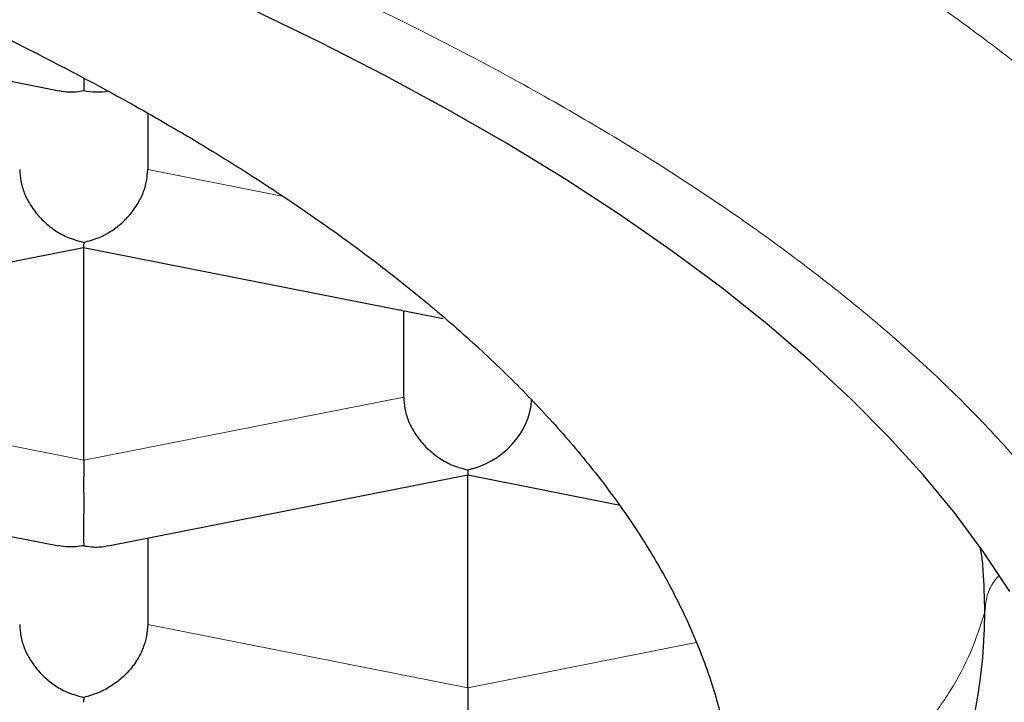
# Model space of a CAD drawing. Header units: millimetres. Extents: x 8 to 701, y 12 to 648.
# Tile 199 of 205: x 337.42 to 339.35, y 588.04 to 589.37. Entities that reach past the tile are written whole.
import ezdxf

# ---------------------------------------------------------------- set-up
doc = ezdxf.new("R2010")
doc.units = ezdxf.units.MM

msp = doc.modelspace()

# ---------------------------------------------------------------- linework, layer by layer
at = {"color": 7, "linetype": 'Continuous', "lineweight": 30}
for p, q in [((336.7982, 589.3693), (337.5004, 589.2306)), ((337.5485, 589.2548), (337.5485, 589.231)), ((337.6735, 589.1865), (337.6735, 589.077)), ((336.8466, 588.7863), (337.5484, 588.9249)), ((337.5482, 588.925), (338.2504, 588.7863)), ((337.5485, 588.5093), (337.5485, 588.9249)), ((338.1735, 588.6327), (338.1735, 588.8015)), ((336.7982, 588.4807), (337.5, 588.3421)), ((337.5966, 588.342), (338.2985, 588.4806)), ((338.2985, 588.4905), (338.2985, 588.4806)), ((338.2985, 588.4806), (338.5933, 588.4224)), ((338.2985, 588.065), (338.2985, 588.4806)), ((337.6735, 588.3572), (337.6735, 588.1884)), ((338.2985, 588.065), (338.2985, 587.8982))]:
    msp.add_line(p, q, dxfattribs=at)
at = {"color": 252, "linetype": 'Continuous', "lineweight": 0}
for p, q in [((337.9363, 589.0251), (337.6735, 589.077)), ((337.5485, 588.5093), (336.9235, 588.6327)), ((337.5485, 588.5093), (338.1735, 588.6327)), ((338.2985, 588.065), (337.6735, 588.1884)), ((338.2985, 588.065), (338.7448, 588.1531))]:
    msp.add_line(p, q, dxfattribs=at)
at = {"color": 7, "linetype": 'Continuous', "lineweight": 30, "flags": 128}
msp.add_lwpolyline([(339.3573, 588.2527), (339.3068, 588.3292), (339.2504, 588.4051), (339.1882, 588.4805), (339.1203, 588.5553), (339.0466, 588.6295), (338.9674, 588.703), (338.8825, 588.7758), (338.792, 588.8478), (338.6961, 588.9189), (338.5948, 588.9892), (338.4882, 589.0585), (338.3762, 589.1269), (338.2591, 589.1942), (338.1369, 589.2605), (338.0096, 589.3256), (337.8774, 589.3896)], dxfattribs=at)
at = {"color": 7, "linetype": 'Continuous', "lineweight": 30}
for centre, major_axis, start_param, end_param in [((337.5485, 589.3485), (0.1041, -0.0856), 5.298856, 5.696719), ((338.2985, 588.608), (0.1041, 0.0856), 4.125922, 5.650871)]:
    msp.add_ellipse(centre, major_axis=major_axis, ratio=0.808487, start_param=start_param, end_param=end_param, dxfattribs=at)
at = {"color": 252, "linetype": 'Continuous', "lineweight": 0}
for points, knots in [([(333.8734, 591.026), (333.9411, 591.0179), (334.1105, 590.9978), (334.3833, 590.9606), (334.6916, 590.9147), (335.0006, 590.8639), (335.3039, 590.8094), (335.6012, 590.751), (335.892, 590.689), (336.1706, 590.6246), (336.437, 590.5582), (336.6914, 590.49), (336.9388, 590.4189), (337.1789, 590.3449), (337.416, 590.2666), (337.6493, 590.1838), (337.878, 590.0964), (338.0972, 590.0063), (338.3065, 589.9135), (338.5058, 589.8181), (338.6912, 589.7222), (338.863, 589.6259), (339.0218, 589.5297), (339.1707, 589.4316), (339.3097, 589.3318), (339.4411, 589.2284), (339.5641, 589.1214), (339.6776, 589.0107), (339.7793, 588.8988), (339.8689, 588.7856), (339.9462, 588.6714), (340.0101, 588.5585), (340.0612, 588.4471), (340.1002, 588.3374), (340.1279, 588.2273), (340.1453, 588.1169), (340.1474, 588.0432), (340.1485, 588.0064)], [0, 0, 0, 0, 0.018613, 0.04658, 0.076242, 0.105904, 0.135566, 0.165228, 0.19489, 0.224551, 0.252518, 0.280486, 0.308453, 0.33642, 0.364387, 0.394049, 0.423711, 0.453372, 0.483034, 0.512696, 0.542358, 0.570325, 0.598292, 0.626259, 0.654226, 0.682193, 0.711855, 0.741517, 0.771179, 0.800841, 0.830503, 0.860165, 0.888132, 0.916099, 0.944066, 0.972033, 1, 1, 1, 1]), ([(321.8485, 587.6305), (321.8496, 587.668), (321.8519, 587.7427), (321.8705, 587.8547), (321.9003, 587.9663), (321.9424, 588.0776), (321.9964, 588.1884), (322.0609, 588.2964), (322.135, 588.4013), (322.218, 588.5031), (322.3112, 588.6039), (322.4147, 588.7036), (322.5306, 588.8042), (322.6592, 588.9052), (322.8011, 589.0063), (322.9537, 589.1055), (323.1169, 589.2028), (323.2906, 589.298), (323.4709, 589.3893), (323.6568, 589.4766), (323.8472, 589.5598), (324.046, 589.6407), (324.2532, 589.7192), (324.4726, 589.7969), (324.7045, 589.8734), (324.9487, 589.9482), (325.2007, 590.0199), (325.4604, 590.0884), (325.7276, 590.1537), (325.9965, 590.2144), (326.2659, 590.2707), (326.5351, 590.3227), (326.8094, 590.3714), (327.0888, 590.4169), (327.3786, 590.46), (327.6785, 590.5003), (327.988, 590.5375), (328.301, 590.5708), (328.6176, 590.6001), (328.9375, 590.6255), (329.2538, 590.6465), (329.5656, 590.6632), (329.8724, 590.676), (330.1803, 590.6851), (330.4892, 590.6906), (330.805, 590.6924), (331.1269, 590.6904), (331.4543, 590.6842), (331.7806, 590.674), (332.1058, 590.6596), (332.4296, 590.6411), (332.7451, 590.619), (333.0519, 590.5936), (333.3494, 590.5652), (333.644, 590.5333), (333.9356, 590.4979), (334.2295, 590.4582), (334.5248, 590.4142), (334.8204, 590.3657), (335.1104, 590.3135), (335.3948, 590.2576), (335.6735, 590.1982), (335.9405, 590.1365), (336.1957, 590.073), (336.439, 590.0078), (336.6756, 589.9398), (336.9055, 589.869), (337.1328, 589.794), (337.3565, 589.7147), (337.5754, 589.6312), (337.7851, 589.545), (337.9854, 589.4563), (338.1763, 589.3649), (338.354, 589.273), (338.5186, 589.1809), (338.6705, 589.0889), (338.8129, 588.9951), (338.9459, 588.8995), (339.0717, 588.8004), (339.1894, 588.6979), (339.298, 588.5921), (339.3951, 588.485), (339.4807, 588.3767), (339.5547, 588.2672), (339.6158, 588.159), (339.6646, 588.0524), (339.702, 587.9476), (339.7285, 587.8423), (339.7452, 587.7365), (339.7474, 587.6659), (339.7485, 587.6305)], [0, 0, 0, 0, 0.011676, 0.02333, 0.034978, 0.046636, 0.058319, 0.070013, 0.08101, 0.091995, 0.10298, 0.113979, 0.125005, 0.136686, 0.148342, 0.15999, 0.171644, 0.18332, 0.19501, 0.206006, 0.216989, 0.227971, 0.238966, 0.249988, 0.261666, 0.273322, 0.28497, 0.296627, 0.308308, 0.320003, 0.331002, 0.341988, 0.352975, 0.363976, 0.375004, 0.386689, 0.398349, 0.41, 0.421657, 0.433337, 0.44503, 0.456029, 0.467013, 0.477997, 0.488993, 0.500014, 0.51169, 0.523343, 0.534989, 0.546644, 0.558322, 0.570011, 0.581005, 0.591987, 0.60297, 0.613969, 0.624995, 0.636674, 0.64833, 0.659979, 0.671635, 0.683315, 0.695009, 0.706008, 0.716993, 0.727978, 0.738974, 0.749995, 0.761679, 0.773336, 0.784984, 0.796638, 0.808313, 0.820004, 0.831001, 0.841985, 0.85297, 0.863967, 0.874991, 0.886667, 0.898323, 0.909973, 0.921635, 0.933323, 0.94501, 0.955999, 0.966979, 0.977964, 0.988967, 1, 1, 1, 1]), ([(339.3362, 588.2842), (339.3317, 588.279), (339.3209, 588.2663), (339.3109, 588.2417), (339.3093, 588.2227), (339.3085, 588.2131)], [0, 0, 0, 0, 0.258311, 0.629126, 1, 1, 1, 1]), ([(338.8235, 587.7715), (338.8521, 587.7787), (338.9093, 587.7932), (338.9901, 587.8286), (339.0653, 587.8732), (339.1333, 587.9271), (339.1928, 587.9892), (339.2426, 588.0584), (339.2827, 588.1332), (339.2999, 588.1865), (339.3085, 588.2131)], [0, 0, 0, 0, 0.12505, 0.250099, 0.375078, 0.5, 0.624922, 0.749901, 0.87495, 1, 1, 1, 1])]:
    msp.add_open_spline(points, degree=3, knots=knots, dxfattribs=at)
at = {"color": 7, "linetype": 'Continuous', "lineweight": 30}
for points, knots in [([(322.7735, 587.7715), (322.7743, 587.8011), (322.776, 587.8604), (322.7891, 587.9492), (322.81, 588.0378), (322.8394, 588.1261), (322.8771, 588.2141), (322.9232, 588.3015), (322.9775, 588.3885), (323.0401, 588.4748), (323.1107, 588.5603), (323.1901, 588.6458), (323.2785, 588.7311), (323.3761, 588.8162), (323.4818, 588.9001), (323.5957, 588.9828), (323.7174, 589.064), (323.847, 589.1439), (323.9843, 589.2222), (324.1291, 589.2989), (324.2812, 589.3739), (324.4421, 589.4479), (324.6118, 589.5206), (324.7904, 589.592), (324.9761, 589.6613), (325.1685, 589.7283), (325.3656, 589.7925), (325.567, 589.8537), (325.7723, 589.912), (325.9832, 589.968), (326.1994, 590.0216), (326.4227, 590.0731), (326.6532, 590.1225), (326.8908, 590.1696), (327.1331, 590.2139), (327.3795, 590.2554), (327.6276, 590.2935), (327.8768, 590.3285), (328.127, 590.3602), (328.3802, 590.3892), (328.6361, 590.4152), (328.8967, 590.4385), (329.162, 590.459), (329.4318, 590.4766), (329.7033, 590.491), (329.976, 590.5022), (330.247, 590.5101), (330.5161, 590.5149), (330.7829, 590.5166), (331.0499, 590.5152), (331.3165, 590.5109), (331.585, 590.5034), (331.8552, 590.4927), (332.1269, 590.4788), (332.397, 590.4617), (332.6652, 590.4414), (332.9287, 590.4182), (333.1871, 590.3923), (333.4406, 590.3637), (333.6912, 590.3322), (333.9386, 590.2979), (334.1847, 590.2605), (334.4294, 590.2199), (334.6722, 590.1759), (334.9105, 590.1292), (335.144, 590.0797), (335.3701, 590.028), (335.5889, 589.9743), (335.8004, 589.9185), (336.0064, 589.8604), (336.2066, 589.8001), (336.4027, 589.7369), (336.5942, 589.6708), (336.7808, 589.6018), (336.9604, 589.5307), (337.1328, 589.4575), (337.2962, 589.3832), (337.4506, 589.3076), (337.5963, 589.2311), (337.7345, 589.153), (337.865, 589.0733), (337.9888, 588.9915), (338.1055, 588.9075), (338.2149, 588.8213), (338.3156, 588.7339), (338.4075, 588.6454), (338.4918, 588.5544), (338.5678, 588.4611), (338.6351, 588.3655), (338.6923, 588.269), (338.7397, 588.1713), (338.777, 588.0724), (338.8037, 587.9723), (338.8204, 587.872), (338.8225, 587.805), (338.8235, 587.7715)], [0, 0, 0, 0, 0.0103035, 0.0206151, 0.0309295, 0.0412411, 0.0515446, 0.0618481, 0.0721597, 0.082474, 0.0927856, 0.1030891, 0.1136757, 0.124271, 0.1348692, 0.1454645, 0.156051, 0.1666301, 0.177218, 0.1878088, 0.1983967, 0.2089758, 0.219862, 0.2307579, 0.2416569, 0.2525527, 0.2634389, 0.274018, 0.2846059, 0.2951967, 0.3057846, 0.3163637, 0.3272499, 0.3381458, 0.3490448, 0.3599406, 0.3708268, 0.3814059, 0.3919938, 0.4025846, 0.4131725, 0.4237516, 0.4346378, 0.4455336, 0.4564327, 0.4673285, 0.4782147, 0.4887938, 0.4993817, 0.5099725, 0.5205604, 0.5311395, 0.5420257, 0.5529215, 0.5638206, 0.5747164, 0.5856026, 0.5961817, 0.6067696, 0.6173604, 0.6279483, 0.6385274, 0.6494136, 0.6603094, 0.6712084, 0.6821043, 0.6929905, 0.7035696, 0.7141575, 0.7247483, 0.7353362, 0.7459153, 0.7568015, 0.7676973, 0.7785963, 0.7894922, 0.8003784, 0.8109575, 0.8215454, 0.8321362, 0.8427241, 0.8533032, 0.8641894, 0.8750852, 0.8859842, 0.8968801, 0.9077663, 0.9191702, 0.9305815, 0.9419928, 0.9533967, 0.9650436, 0.9766983, 0.9883531, 1, 1, 1, 1]), ([(337.5005, 589.2311), (337.5065, 589.23), (337.5219, 589.227), (337.5384, 589.2295), (337.5485, 589.231)], [0, 0, 0, 0, 0.385613, 1, 1, 1, 1]), ([(337.4235, 589.077), (337.424, 589.0695), (337.4248, 589.0543), (337.432, 589.0308), (337.4409, 589.0131), (337.4489, 589.0009), (337.4542, 588.9937), (337.4624, 588.9838), (337.4752, 588.971), (337.4945, 588.9561), (337.5196, 588.9424), (337.5384, 588.9375), (337.5485, 588.9348)], [0, 0, 0, 0, 0.111298, 0.227117, 0.348661, 0.390702, 0.433531, 0.477182, 0.573703, 0.692933, 0.835009, 1, 1, 1, 1]), ([(337.5485, 588.9348), (337.5586, 588.9375), (337.5775, 588.9424), (337.5992, 588.9543), (337.6136, 588.9646), (337.6226, 588.9721), (337.6302, 588.9794), (337.6409, 588.9909), (337.6534, 589.0076), (337.665, 589.0308), (337.6722, 589.0543), (337.6731, 589.0695), (337.6735, 589.077)], [0, 0, 0, 0, 0.1649712, 0.3070446, 0.3695705, 0.4263901, 0.4775254, 0.5230067, 0.6513102, 0.7728544, 0.8886829, 1, 1, 1, 1]), ([(337.5485, 588.9348), (337.5485, 588.9313), (337.5484, 588.9256), (337.5483, 588.9255), (337.5483, 588.9255)], [0, 0, 0, 0, 0.614286, 1, 1, 1, 1]), ([(338.1735, 588.6327), (338.174, 588.6252), (338.1748, 588.61), (338.182, 588.5865), (338.1909, 588.5688), (338.1989, 588.5566), (338.2042, 588.5494), (338.2124, 588.5395), (338.2252, 588.5267), (338.2445, 588.5118), (338.2696, 588.4981), (338.2884, 588.4932), (338.2985, 588.4905)], [0, 0, 0, 0, 0.111298, 0.227117, 0.348661, 0.390702, 0.433531, 0.477182, 0.573703, 0.692933, 0.835009, 1, 1, 1, 1]), ([(337.5485, 588.5093), (337.5485, 588.5017), (337.5485, 588.4863), (337.5484, 588.4614), (337.5485, 588.442), (337.5485, 588.4282), (337.5485, 588.4199), (337.5485, 588.4084), (337.5484, 588.3931), (337.5482, 588.3745), (337.5484, 588.3557), (337.5485, 588.3471), (337.5485, 588.3424)], [0, 0, 0, 0, 0.111298, 0.227117, 0.348661, 0.390702, 0.433531, 0.477182, 0.573703, 0.692933, 0.835009, 1, 1, 1, 1]), ([(337.5485, 588.3424), (337.5384, 588.341), (337.5217, 588.3385), (337.5061, 588.3415), (337.5001, 588.3427)], [0, 0, 0, 0, 0.611707, 1, 1, 1, 1]), ([(337.5485, 588.3424), (337.5586, 588.3409), (337.5751, 588.3384), (337.5906, 588.3414), (337.5965, 588.3425)], [0, 0, 0, 0, 0.6142862, 1, 1, 1, 1]), ([(339.3085, 588.2131), (339.3078, 588.2403), (339.3068, 588.2767), (339.3036, 588.3178), (339.3012, 588.3317), (339.3003, 588.3366)], [0, 0, 0, 0, 0.659907, 0.882603, 1, 1, 1, 1]), ([(339.2653, 587.9223), (339.2676, 587.9296), (339.2795, 587.9665), (339.293, 588.0334), (339.3061, 588.1231), (339.3077, 588.1831), (339.3085, 588.2131)], [0, 0, 0, 0, 0.075329, 0.383528, 0.6918, 1, 1, 1, 1]), ([(337.4235, 588.1884), (337.424, 588.1809), (337.4248, 588.1657), (337.432, 588.1422), (337.4409, 588.1245), (337.4489, 588.1123), (337.4542, 588.1051), (337.4624, 588.0952), (337.4752, 588.0824), (337.4945, 588.0675), (337.5196, 588.0538), (337.5384, 588.0489), (337.5485, 588.0462)], [0, 0, 0, 0, 0.111298, 0.227117, 0.348661, 0.390702, 0.433531, 0.477182, 0.573703, 0.692933, 0.835009, 1, 1, 1, 1]), ([(337.6735, 588.1884), (337.6731, 588.1809), (337.6722, 588.1657), (337.6649, 588.1423), (337.6561, 588.1245), (337.6482, 588.1123), (337.6428, 588.1051), (337.6346, 588.0952), (337.6217, 588.0825), (337.6022, 588.0677), (337.5773, 588.0539), (337.5586, 588.0489), (337.5485, 588.0462)], [0, 0, 0, 0, 0.111298, 0.227117, 0.348661, 0.390702, 0.433531, 0.477182, 0.573703, 0.692933, 0.835009, 1, 1, 1, 1]), ([(337.5485, 588.0462), (337.5485, 588.0427), (337.5484, 588.037), (337.5483, 588.0369), (337.5483, 588.0369)], [0, 0, 0, 0, 0.614286, 1, 1, 1, 1])]:
    msp.add_open_spline(points, degree=3, knots=knots, dxfattribs=at)

doc.saveas('drawing.dxf')
